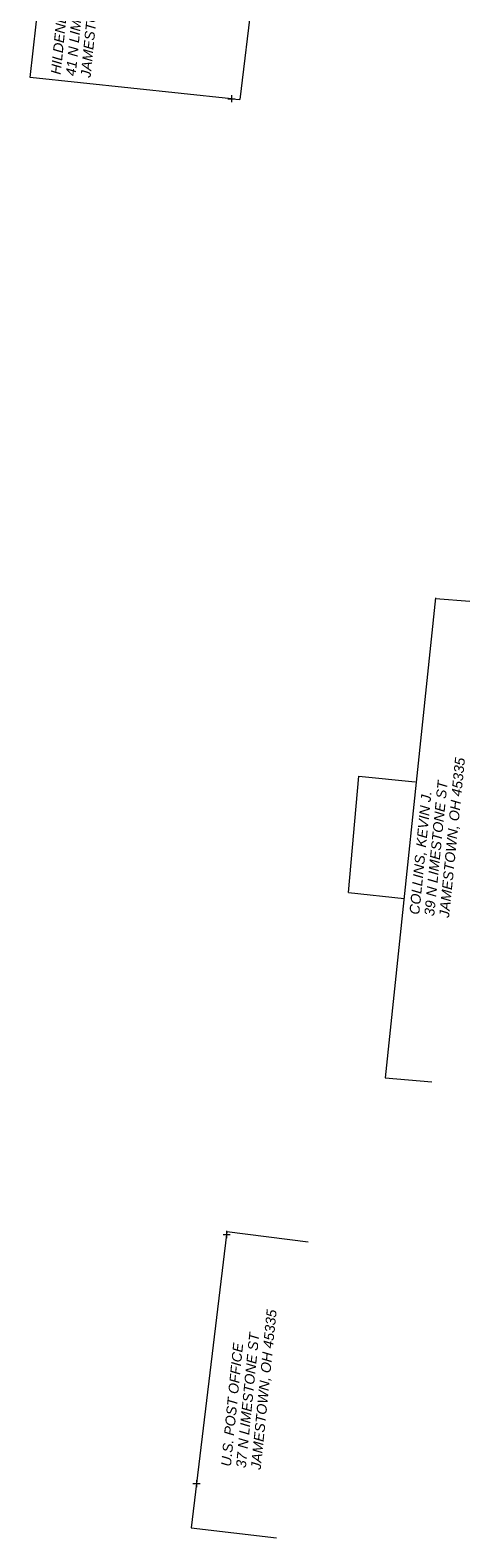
# Model space of a CAD drawing. Extents: x 1620708 to 2082925, y 607056 to 634194.
# Tile 2 of 256: x 1620710 to 1620772, y 607283 to 607494. Entities that reach past the tile are written whole.
import ezdxf

# ---------------------------------------------------------------- set-up
doc = ezdxf.new("R2010")
doc.units = 0
doc.header["$MEASUREMENT"] = 0
doc.header["$PDMODE"] = 1
doc.layers.add('BD_X_Building', color=241, linetype='Continuous', lineweight=0)
doc.layers.add('PV_P_EOP', color=2, linetype='Continuous', lineweight=30)
doc.layers.add('SV_X_Shot_Marker (Construction)', color=40, linetype='Continuous', lineweight=0, transparency=0.5)
doc.styles.add('Slanted-Normal LS 0.50 Masked', font='ariali.ttf', dxfattribs={"height": 0.14})

# ---------------------------------------------------------------- blocks, each defined once
blk = doc.blocks.new('SVPT_1043')
at = {"layer": 'SV_X_Shot_Marker (Construction)', "transparency": 33554495}
for p, q in [((0, 0.025), (0, -0.025)), ((-0.025, 0), (0.025, 0))]:
    blk.add_line(p, q, dxfattribs=at)
blk.add_point((0, 0), dxfattribs=at)
blk = doc.blocks.new('SVPT_1045')
at = {"layer": 'SV_X_Shot_Marker (Construction)', "transparency": 33554495}
for p, q in [((-0.025, 0), (0.025, 0)), ((0, 0.025), (0, -0.025))]:
    blk.add_line(p, q, dxfattribs=at)
blk.add_point((0, 0), dxfattribs=at)
blk = doc.blocks.new('SVPT_1046')
at = {"layer": 'SV_X_Shot_Marker (Construction)', "transparency": 33554495}
for p, q in [((0, 0.025), (0, -0.025)), ((-0.025, 0), (0.025, 0))]:
    blk.add_line(p, q, dxfattribs=at)
blk.add_point((0, 0), dxfattribs=at)

msp = doc.modelspace()

# ---------------------------------------------------------------- linework, layer by layer
at = {"layer": 'BD_X_Building'}
for p, q in [((1620747.539, 607553.601), (1620739.373, 607484.395)), ((1620738.183, 607484.521), (1620739.373, 607484.395)), ((1620771.553, 607414.068), (1620766.748, 607414.433)), ((1620759.709, 607347.337), (1620766.236, 607346.794)), ((1620737.555, 607325.764), (1620737.511, 607325.404)), ((1620748.94, 607324.341), (1620737.555, 607325.764)), ((1620733.282, 607290.498), (1620732.53, 607284.297)), ((1620732.53, 607284.297), (1620744.477, 607282.897))]:
    msp.add_line(p, q, dxfattribs=at)

# ---------------------------------------------------------------- block references
at = {"layer": 'SV_X_Shot_Marker (Construction)', "transparency": 33554495, "xscale": 20, "yscale": 20, "zscale": 20}
for name, p in [('SVPT_1043', (1620738.183, 607484.521)), ('SVPT_1045', (1620737.511, 607325.404)), ('SVPT_1046', (1620733.282, 607290.498))]:
    msp.add_blockref(name, p, dxfattribs=at)

# ---------------------------------------------------------------- texts
at = {"layer": 'PV_P_EOP', "linetype": 'Continuous', "char_height": 1.4, "attachment_point": 1, "rotation": 84.27399, "line_spacing_factor": 0.9, "style": 'Slanted-Normal LS 0.50 Masked', "bg_fill": 3, "box_fill_scale": 1.0125, "bg_fill_color": 7, "bg_fill_transparency": 0}
for s, insert in [('HILDENBRANDT, REBECCA JEAN\\P41 N LIMESTONE ST\\PJAMESTOWN, OH 45335', (1620712.881, 607488)), ('COLLINS, KEVIN J.\\P39 N LIMESTONE ST\\PJAMESTOWN, OH 45335', (1620763.075, 607370.302)), ('U.S. POST OFFICE\\P37 N LIMESTONE ST\\PJAMESTOWN, OH 45335', (1620736.707, 607292.979))]:
    msp.add_mtext(s, dxfattribs=dict(at, insert=insert))

# ---------------------------------------------------------------- next in the draw order: linework, layer by layer
at = {"layer": 'BD_X_Building'}
for p, q in [((1620710.007, 607487.506), (1620714.011, 607522.762)), ((1620754.567, 607373.316), (1620762.346, 607372.477))]:
    msp.add_line(p, q, dxfattribs=at)
at = {"layer": 'BD_X_Building', "flags": 128}
for points in [[(1620738.183, 607484.521), (1620710.007, 607487.506)], [(1620766.763, 607414.575), (1620759.709, 607347.337)], [(1620754.567, 607373.316), (1620756.018, 607389.626), (1620763.905, 607388.814)], [(1620737.511, 607325.404), (1620733.282, 607290.498)]]:
    msp.add_lwpolyline(points, dxfattribs=at)

doc.saveas('drawing.dxf')
